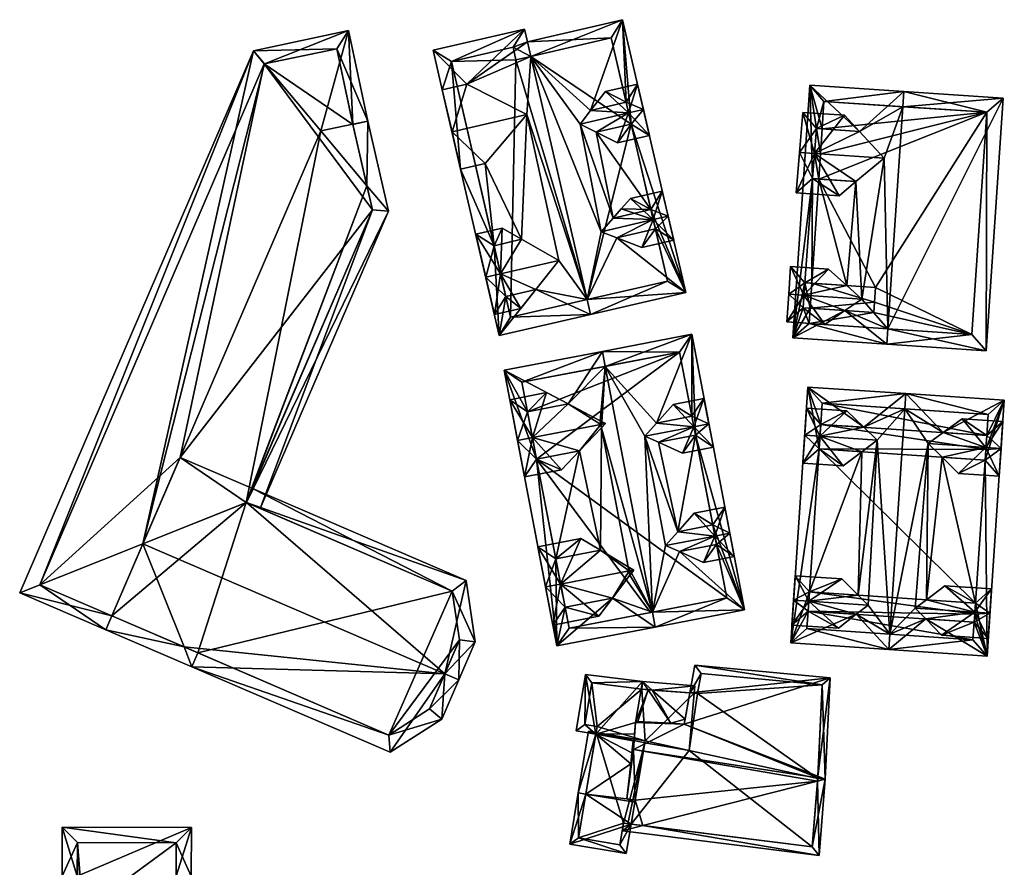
# Model space of a CAD drawing. Header units: inches. Extents: x 2558739 to 2563058, y 1133992 to 1137021.
# Tile 79 of 97: x 2559872 to 2559969, y 1136227 to 1136311. Entities that reach past the tile are written whole.
import ezdxf

# ---------------------------------------------------------------- set-up
doc = ezdxf.new("R2010")
doc.units = ezdxf.units.IN
doc.header["$MEASUREMENT"] = 0
doc.layers.add('Gebaeude Einzelhaus', color=10, linetype='Continuous')

msp = doc.modelspace()

# ---------------------------------------------------------------- meshes
at = {"layer": 'Gebaeude Einzelhaus'}
mesh = msp.add_polyface(dxfattribs=at)
corners = [(2559922.625, 1136306.952, 389.519), (2559931.679, 1136310.589, 383.492), (2559922.286, 1136308.414, 389.52), (2559928.53, 1136301.631, 386.672), (2559932.523, 1136300.293, 384.43), (2559937.91, 1136283.676, 383.492), (2559932.026, 1136302.44, 384.43), (2559929.578, 1136289.666, 387.722), (2559928.18, 1136282.962, 389.52), (2559927.481, 1136300.291, 387.501), (2559928.518, 1136281.501, 389.52), (2559931.113, 1136289.063, 386.872), (2559934.474, 1136291.868, 384.43), (2559934.919, 1136289.944, 384.43), (2559929.074, 1136299.494, 386.643), (2559930.756, 1136291.008, 386.815), (2559930.556, 1136308.789, 384.43), (2559936.11, 1136284.799, 384.43), (2559916.328, 1136304.225, 385.4), (2559921.998, 1136309.66, 389.52), (2559912.995, 1136307.575, 383.88), (2559913.901, 1136303.663, 383.88), (2559922.625, 1136306.952, 389.52), (2559922.228, 1136301.237, 388.497), (2559921.724, 1136288.917, 386.501), (2559918.137, 1136296.412, 385.4), (2559925.376, 1136286.834, 388.386), (2559919.001, 1136288.286, 384.796), (2559915.71, 1136295.85, 383.88), (2559919.515, 1136279.416, 383.88), (2559923.121, 1136283.968, 386.65), (2559920.16, 1136283.283, 384.796), (2559914.858, 1136299.53, 388.497), (2559915.71, 1136295.85, 385.4), (2559913.901, 1136303.663, 385.4), (2559914.795, 1136306.453, 384.796), (2559920.884, 1136307.863, 388.61), (2559920.638, 1136281.216, 384.796), (2559921.164, 1136306.614, 388.605), (2559928.18, 1136282.962, 374.445), (2559936.11, 1136284.799, 374.445), (2559932.523, 1136300.293, 374.445), (2559930.556, 1136308.789, 374.445), (2559922.625, 1136306.952, 374.445), (2559921.164, 1136306.614, 374.445), (2559920.884, 1136307.863, 374.445), (2559914.795, 1136306.453, 374.445), (2559920.638, 1136281.216, 374.445)]
mesh.append_faces([[corners[k] for k in face] for face in [(36, 22, 38), (36, 2, 22), (36, 19, 2), (29, 37, 10), (10, 37, 8), (29, 31, 37), (28, 27, 29), (29, 27, 31), (36, 35, 19), (19, 35, 20), (20, 35, 21), (21, 35, 28), (28, 35, 27), (34, 32, 18), (18, 32, 23), (32, 25, 23), (32, 33, 25), (30, 8, 26), (30, 10, 8), (31, 29, 30), (29, 31, 27), (30, 29, 10), (27, 28, 29), (24, 25, 27), (27, 25, 28), (26, 23, 24), (23, 26, 8), (22, 23, 8), (24, 23, 25), (2, 18, 22), (22, 18, 23), (18, 20, 21), (2, 19, 18), (18, 19, 20), (17, 10, 8), (4, 5, 12), (12, 5, 13), (13, 5, 17), (17, 5, 10), (16, 1, 6), (6, 1, 4), (4, 1, 5), (0, 2, 16), (16, 2, 1), (15, 9, 7), (14, 15, 12), (15, 14, 9), (12, 4, 14), (11, 5, 13), (13, 5, 12), (12, 5, 4), (7, 8, 11), (11, 8, 5), (5, 8, 10), (0, 7, 9), (3, 0, 9), (7, 0, 8), (6, 1, 3), (1, 6, 4), (1, 4, 5), (3, 1, 0), (0, 1, 2)]], dxfattribs={"color": 13})
mesh.append_faces([[corners[k] for k in face] for face in [(44, 46, 45), (44, 47, 46), (44, 39, 47), (44, 43, 39), (8, 37, 39), (39, 37, 47), (27, 47, 31), (31, 47, 37), (27, 46, 47), (27, 35, 46), (35, 45, 46), (35, 36, 45), (36, 38, 45), (45, 38, 44), (22, 43, 38), (38, 43, 44), (33, 28, 25), (21, 32, 34), (21, 28, 32), (32, 28, 33), (18, 21, 34), (39, 41, 40), (39, 43, 41), (41, 43, 42), (16, 43, 0), (16, 42, 43), (6, 42, 16), (12, 41, 4), (4, 41, 6), (6, 41, 42), (13, 40, 12), (12, 40, 41), (13, 17, 40), (17, 39, 40), (17, 8, 39)]], dxfattribs={"color": 41})
mesh = msp.add_polyface(dxfattribs=at)
corners = [(2559888.425, 1136248.688, 384.869), (2559881.307, 1136251.756, 384.869), (2559880.713, 1136250.378, 383.816), (2559889.207, 1136246.716, 383.816), (2559914.143, 1136246.046, 390.319), (2559908.752, 1136238.291, 383.816), (2559913.844, 1136241.563, 387.343), (2559915.521, 1136245.452, 390.319), (2559884.377, 1136258.878, 390.319), (2559917.139, 1136249.206, 387.451), (2559916.239, 1136255.235, 383.816), (2559894.572, 1136262.942, 384.868), (2559895.163, 1136264.321, 383.816), (2559894.569, 1136262.943, 384.868), (2559914.879, 1136254.188, 384.868), (2559915.592, 1136249.407, 387.751), (2559908.613, 1136239.984, 384.869), (2559912.648, 1136242.577, 387.665), (2559905.073, 1136300.267, 390.319), (2559906.541, 1136300.577, 390.319), (2559904.658, 1136309.505, 383.816), (2559896.369, 1136306.225, 384.885), (2559895.275, 1136307.527, 383.816), (2559901.934, 1136299.605, 390.319), (2559872.218, 1136254.04, 383.816), (2559881.307, 1136251.756, 390.319), (2559880.713, 1136250.378, 390.319), (2559894.57, 1136262.942, 384.868), (2559906.471, 1136294.207, 385.887), (2559908.592, 1136291.684, 383.816), (2559895.946, 1136262.349, 383.816), (2559889.801, 1136248.094, 383.816), (2559903.5, 1136307.728, 384.885), (2559896.345, 1136306.22, 384.871), (2559874.189, 1136254.824, 384.869), (2559907.02, 1136291.826, 384.871), (2559894.569, 1136262.943, 384.87), (2559905.076, 1136300.255, 390.31), (2559881.307, 1136251.756, 373.805), (2559889.801, 1136248.094, 373.805), (2559908.613, 1136239.984, 373.805), (2559912.648, 1136242.577, 373.805), (2559915.592, 1136249.407, 373.805), (2559914.879, 1136254.188, 373.805), (2559894.569, 1136262.943, 373.805), (2559895.163, 1136264.321, 373.805), (2559888.046, 1136267.389, 373.805), (2559907.02, 1136291.826, 373.805), (2559905.076, 1136300.255, 373.805), (2559903.5, 1136307.728, 373.805), (2559896.345, 1136306.22, 373.805), (2559874.189, 1136254.824, 373.805)]
mesh.append_faces([[corners[k] for k in face] for face in [(37, 18, 19), (28, 19, 29), (28, 37, 19), (36, 11, 27), (36, 35, 11), (11, 35, 30), (30, 35, 29), (29, 35, 28), (3, 0, 31), (3, 26, 0), (0, 26, 25), (21, 33, 22), (22, 34, 24), (24, 34, 26), (26, 34, 25), (22, 33, 34), (19, 32, 20), (20, 32, 22), (22, 32, 21), (19, 18, 32), (28, 18, 23), (28, 19, 18), (28, 29, 19), (0, 3, 31), (25, 26, 0), (0, 26, 3), (8, 25, 0), (28, 11, 29), (29, 11, 30), (23, 27, 28), (28, 27, 11), (23, 8, 27), (21, 8, 23), (8, 24, 25), (25, 24, 26), (21, 22, 8), (8, 22, 24), (18, 20, 23), (23, 20, 21), (21, 20, 22), (18, 19, 20), (6, 17, 7), (7, 17, 4), (3, 16, 5), (5, 16, 6), (6, 16, 17), (3, 0, 16), (3, 2, 0), (0, 2, 1), (15, 7, 4), (14, 9, 15), (15, 9, 7), (14, 10, 9), (13, 12, 11), (11, 12, 14), (14, 12, 10), (4, 11, 8), (8, 11, 13), (11, 12, 13), (4, 10, 11), (11, 10, 12), (4, 9, 10), (4, 7, 9), (0, 4, 8), (4, 6, 7), (4, 5, 6), (0, 3, 4), (4, 3, 5), (0, 2, 3), (0, 1, 2)]], dxfattribs={"color": 13})
mesh.append_faces([[corners[k] for k in face] for face in [(47, 50, 48), (48, 50, 49), (45, 46, 47), (47, 46, 50), (50, 46, 51), (51, 46, 38), (34, 1, 25), (25, 1, 0), (34, 38, 1), (34, 51, 38), (34, 50, 51), (34, 33, 50), (33, 21, 50), (21, 49, 50), (21, 32, 49), (32, 48, 49), (32, 18, 48), (18, 37, 48), (28, 48, 37), (28, 47, 48), (28, 35, 47), (27, 12, 36), (36, 12, 35), (35, 12, 47), (47, 12, 45), (44, 46, 45), (44, 38, 46), (44, 39, 38), (40, 42, 41), (44, 43, 39), (39, 43, 40), (40, 43, 42), (13, 44, 12), (12, 44, 45), (11, 44, 13), (14, 43, 11), (11, 43, 44), (14, 42, 43), (14, 15, 42), (4, 17, 15), (15, 17, 42), (42, 17, 41), (17, 16, 41), (41, 16, 40), (0, 39, 16), (16, 39, 40), (0, 38, 39), (0, 1, 38)]], dxfattribs={"color": 41})
mesh = msp.add_polyface(dxfattribs=at)
corners = [(2559932.267, 1136301.4, 387.501), (2559931.177, 1136298.441, 385.51), (2559934.323, 1136299.169, 385.51), (2559929.074, 1136299.494, 386.643), (2559933.729, 1136301.738, 387.501), (2559927.481, 1136300.291, 387.501), (2559933.149, 1136304.24, 385.51), (2559930.003, 1136303.512, 385.51), (2559928.53, 1136301.631, 386.672), (2559932.524, 1136300.293, 386.643), (2559932.026, 1136302.44, 386.673), (2559932.026, 1136302.44, 384.43), (2559932.523, 1136300.293, 384.43)]
mesh.append_faces([[corners[k] for k in face] for face in [(0, 10, 4), (4, 10, 6), (6, 10, 7), (7, 10, 8), (3, 9, 1), (1, 9, 2), (2, 9, 4), (4, 9, 0), (0, 8, 5), (0, 7, 8), (4, 6, 0), (0, 6, 7), (3, 0, 5), (0, 2, 4), (3, 1, 0), (0, 1, 2)]], dxfattribs={"color": 13})
mesh.append_faces([[corners[k] for k in face] for face in [(12, 9, 3), (8, 10, 11), (9, 10, 0), (12, 11, 9), (9, 11, 10)]], dxfattribs={"color": 41})
mesh = msp.add_polyface(dxfattribs=at)
corners = [(2559957.856, 1136280.081, 389.355), (2559967.534, 1136277.926, 383.713), (2559969.21, 1136302.844, 383.713), (2559957.755, 1136278.584, 389.355), (2559959.33, 1136302.005, 389.355), (2559959.431, 1136303.501, 389.355), (2559953.614, 1136281.885, 386.714), (2559948.473, 1136279.208, 383.713), (2559950.414, 1136294.901, 384.249), (2559950.148, 1136304.126, 383.713), (2559949.653, 1136284.633, 384.206), (2559950.172, 1136282.117, 384.623), (2559949.486, 1136282.163, 384.206), (2559957.478, 1136296.924, 388.441), (2559955.264, 1136283.022, 387.667), (2559955.043, 1136299.554, 386.86), (2559950.819, 1136299.838, 384.293), (2559951.361, 1136299.802, 384.623), (2559950.338, 1136284.587, 384.623), (2559951.028, 1136294.86, 384.623), (2559954.7, 1136294.614, 386.854), (2559953.788, 1136284.354, 386.72), (2559966.138, 1136279.524, 384.577), (2559967.613, 1136301.448, 384.576), (2559950.07, 1136280.604, 384.623), (2559951.544, 1136302.529, 384.623), (2559951.544, 1136302.529, 373.581), (2559967.613, 1136301.448, 373.581), (2559951.361, 1136299.802, 373.581), (2559950.07, 1136280.604, 373.581), (2559950.172, 1136282.117, 373.581), (2559951.028, 1136294.86, 373.581), (2559950.338, 1136284.587, 373.581), (2559966.138, 1136279.524, 373.581), (2559956.628, 1136284.163, 373.581), (2559951.196, 1136297.346, 373.581), (2559956.461, 1136281.693, 373.581), (2559956.534, 1136282.726, 373.581)]
mesh.append_faces([[corners[k] for k in face] for face in [(16, 25, 17), (25, 5, 4), (8, 9, 16), (16, 9, 25), (25, 9, 5), (8, 7, 9), (7, 24, 3), (3, 24, 0), (7, 12, 24), (24, 12, 11), (8, 10, 7), (7, 10, 12), (19, 18, 8), (8, 18, 10), (1, 23, 2), (2, 23, 5), (5, 23, 4), (0, 22, 3), (3, 22, 1), (1, 22, 23), (21, 19, 18), (20, 21, 14), (21, 20, 19), (14, 13, 20), (18, 8, 10), (8, 18, 19), (15, 9, 17), (17, 9, 16), (16, 9, 8), (15, 5, 9), (13, 4, 15), (15, 4, 5), (6, 0, 14), (14, 0, 13), (13, 0, 4), (6, 3, 0), (10, 7, 12), (12, 7, 11), (11, 7, 6), (7, 10, 8), (7, 8, 9), (6, 7, 3), (0, 2, 4), (4, 2, 5), (3, 1, 0), (0, 1, 2)]], dxfattribs={"color": 13})
mesh.append_faces([[corners[k] for k in face] for face in [(31, 34, 32), (36, 29, 30), (34, 33, 37), (37, 33, 36), (36, 33, 29), (28, 27, 35), (35, 27, 31), (31, 27, 34), (34, 27, 33), (28, 26, 27), (23, 33, 27), (23, 22, 33), (22, 29, 33), (0, 24, 22), (22, 24, 29), (19, 31, 18), (18, 31, 32), (29, 11, 30), (29, 24, 11), (26, 28, 25), (25, 28, 17), (4, 23, 25), (25, 23, 26), (26, 23, 27)]], dxfattribs={"color": 41})
mesh = msp.add_polyface(dxfattribs=at)
corners = [(2559950.618, 1136297.385, 388.441), (2559953.025, 1136293.222, 385.897), (2559954.7, 1136294.614, 386.854), (2559948.794, 1136293.506, 385.897), (2559957.478, 1136296.924, 388.441), (2559949.12, 1136297.486, 388.441), (2559950.414, 1136294.901, 386.853), (2559953.559, 1136301.156, 385.897), (2559949.445, 1136301.433, 385.897), (2559955.043, 1136299.554, 386.86), (2559950.819, 1136299.838, 386.86), (2559950.414, 1136294.901, 384.249), (2559950.618, 1136297.385, 373.581), (2559950.414, 1136294.901, 373.581), (2559951.028, 1136294.86, 384.623), (2559951.028, 1136294.86, 373.581), (2559951.196, 1136297.346, 373.581), (2559951.361, 1136299.802, 384.623), (2559950.819, 1136299.838, 384.293), (2559951.361, 1136299.802, 373.581), (2559950.819, 1136299.838, 373.581)]
mesh.append_faces([[corners[k] for k in face] for face in [(10, 7, 9), (10, 8, 7), (10, 5, 8), (10, 0, 5), (9, 0, 4), (0, 8, 5), (9, 7, 0), (0, 7, 8), (3, 6, 1), (1, 6, 2), (3, 5, 6), (6, 5, 0), (3, 0, 5), (0, 2, 4), (3, 1, 0), (0, 1, 2)]], dxfattribs={"color": 13})
mesh.append_faces([[corners[k] for k in face] for face in [(19, 16, 20), (20, 16, 12), (12, 18, 20), (12, 0, 18), (18, 0, 10), (18, 19, 20), (18, 17, 19), (18, 10, 17), (17, 10, 9), (16, 15, 12), (12, 15, 13), (14, 11, 15), (15, 11, 13), (2, 6, 14), (14, 6, 11), (0, 11, 6), (0, 12, 11), (11, 12, 13)]], dxfattribs={"color": 41})
mesh = msp.add_polyface(dxfattribs=at)
corners = [(2559934.708, 1136290.855, 387.722), (2559933.578, 1136288.094, 385.507), (2559936.719, 1136288.821, 385.507), (2559931.113, 1136289.063, 386.872), (2559936.17, 1136291.193, 387.722), (2559929.578, 1136289.666, 387.722), (2559935.596, 1136293.668, 385.51), (2559932.451, 1136292.94, 385.51), (2559931.547, 1136291.91, 386.206), (2559930.756, 1136291.008, 386.815), (2559934.919, 1136289.944, 386.872), (2559934.474, 1136291.868, 386.816), (2559934.919, 1136289.944, 384.43), (2559934.474, 1136291.868, 384.43)]
mesh.append_faces([[corners[k] for k in face] for face in [(0, 11, 4), (4, 11, 6), (6, 11, 7), (7, 11, 8), (8, 11, 9), (3, 10, 1), (1, 10, 2), (2, 10, 4), (4, 10, 0), (0, 9, 5), (0, 8, 9), (0, 7, 8), (4, 6, 0), (0, 6, 7), (3, 0, 5), (0, 2, 4), (3, 1, 0), (0, 1, 2)]], dxfattribs={"color": 13})
mesh.append_faces([[corners[k] for k in face] for face in [(3, 12, 10), (9, 11, 13), (10, 11, 0), (10, 12, 11), (11, 12, 13)]], dxfattribs={"color": 41})
mesh = msp.add_polyface(dxfattribs=at)
corners = [(2559919.645, 1136285.506, 388.386), (2559919.036, 1136281.483, 385.51), (2559921.64, 1136282.086, 385.51), (2559918.184, 1136285.168, 388.386), (2559923.121, 1136283.968, 386.65), (2559925.376, 1136286.834, 388.386), (2559919.804, 1136290.012, 385.51), (2559917.201, 1136289.409, 385.51), (2559921.724, 1136288.917, 386.501), (2559920.16, 1136283.283, 386.651), (2559919.001, 1136288.286, 386.501), (2559919.001, 1136288.286, 384.796), (2559920.16, 1136283.283, 384.796)]
mesh.append_faces([[corners[k] for k in face] for face in [(8, 10, 6), (6, 10, 7), (7, 10, 3), (3, 10, 0), (0, 9, 3), (3, 9, 1), (1, 9, 2), (2, 9, 4), (8, 0, 5), (0, 7, 3), (8, 6, 0), (0, 6, 7), (0, 4, 5), (0, 2, 4), (3, 1, 0), (0, 1, 2)]], dxfattribs={"color": 13})
mesh.append_faces([[corners[k] for k in face] for face in [(4, 9, 12), (10, 12, 0), (0, 12, 9), (10, 11, 12), (8, 11, 10)]], dxfattribs={"color": 41})
mesh = msp.add_polyface(dxfattribs=at)
corners = [(2559949.57, 1136283.404, 387.667), (2559951.992, 1136285.978, 385.566), (2559948.256, 1136286.229, 385.566), (2559953.788, 1136284.354, 386.72), (2559948.073, 1136283.505, 387.667), (2559955.264, 1136283.022, 387.667), (2559947.889, 1136280.766, 385.566), (2559951.624, 1136280.515, 385.566), (2559953.614, 1136281.885, 386.714), (2559949.486, 1136282.163, 386.715), (2559949.653, 1136284.633, 386.719), (2559950.338, 1136284.587, 384.623), (2559949.653, 1136284.633, 384.206), (2559950.338, 1136284.587, 373.581), (2559949.653, 1136284.633, 373.581), (2559949.486, 1136282.163, 373.581), (2559949.486, 1136282.163, 384.206), (2559950.172, 1136282.117, 384.623), (2559950.172, 1136282.117, 373.581), (2559956.628, 1136284.163, 373.581), (2559956.534, 1136282.726, 373.581), (2559956.461, 1136281.693, 373.581)]
mesh.append_faces([[corners[k] for k in face] for face in [(2, 10, 4), (4, 10, 0), (2, 1, 10), (10, 1, 3), (4, 9, 6), (6, 9, 7), (7, 9, 8), (4, 0, 9), (0, 8, 5), (0, 7, 8), (4, 6, 0), (0, 6, 7), (3, 0, 5), (0, 2, 4), (3, 1, 0), (0, 1, 2)]], dxfattribs={"color": 13})
mesh.append_faces([[corners[k] for k in face] for face in [(13, 18, 14), (14, 18, 15), (13, 20, 18), (18, 20, 21), (13, 19, 20), (17, 16, 18), (18, 16, 15), (8, 9, 17), (17, 9, 16), (9, 12, 16), (16, 12, 15), (15, 12, 14), (9, 10, 12), (9, 0, 10), (12, 13, 14), (12, 11, 13), (12, 10, 11), (11, 10, 3)]], dxfattribs={"color": 41})
mesh = msp.add_polyface(dxfattribs=at)
corners = [(2559923.201, 1136267.229, 384.768), (2559919.994, 1136275.995, 383.962), (2559925.205, 1136248.793, 383.962), (2559926.322, 1136272.665, 386.966), (2559929.691, 1136277.854, 389.271), (2559922.307, 1136271.895, 384.768), (2559930.675, 1136253.498, 387.325), (2559934.904, 1136250.651, 389.271), (2559926.003, 1136252.603, 384.768), (2559925.087, 1136257.381, 384.768), (2559934.622, 1136252.123, 389.271), (2559929.609, 1136270.313, 388.465), (2559929.973, 1136276.38, 389.271), (2559932.395, 1136255.77, 388.464), (2559932.235, 1136256.604, 388.464), (2559929.475, 1136271.013, 388.465), (2559927.436, 1136268.041, 387.086), (2559929.513, 1136258.23, 387.191), (2559938.874, 1136269.588, 384.85), (2559943.706, 1136252.338, 383.962), (2559938.495, 1136279.54, 383.962), (2559937.29, 1136258.092, 387.053), (2559940.943, 1136258.791, 384.849), (2559940.573, 1136260.723, 384.849), (2559935.027, 1136270.785, 386.955), (2559938.516, 1136271.455, 384.85), (2559933.862, 1136269.486, 387.777), (2559935.928, 1136258.704, 387.777), (2559937.121, 1136260.061, 386.932), (2559935.207, 1136268.885, 387.061), (2559937.304, 1136277.785, 384.85), (2559941.951, 1136253.529, 384.849), (2559926.396, 1136250.549, 384.768), (2559921.75, 1136274.804, 384.768), (2559934.419, 1136252.084, 374.625), (2559926.396, 1136250.549, 374.625), (2559941.951, 1136253.529, 374.625), (2559937.304, 1136277.785, 374.625), (2559921.75, 1136274.804, 374.625), (2559922.307, 1136271.895, 374.625), (2559923.201, 1136267.229, 374.625)]
mesh.append_faces([[corners[k] for k in face] for face in [(33, 4, 12), (0, 1, 5), (5, 1, 33), (33, 1, 4), (32, 2, 8), (8, 2, 9), (9, 2, 0), (0, 2, 1), (10, 7, 32), (32, 7, 2), (31, 7, 10), (18, 19, 23), (23, 19, 22), (22, 19, 31), (31, 19, 7), (30, 20, 25), (25, 20, 18), (18, 20, 19), (12, 4, 30), (30, 4, 20), (28, 18, 29), (26, 28, 29), (26, 27, 28), (23, 18, 28), (26, 10, 27), (27, 10, 21), (24, 12, 26), (26, 12, 10), (18, 20, 25), (25, 20, 24), (24, 20, 12), (12, 20, 4), (21, 19, 22), (19, 18, 23), (22, 19, 23), (19, 21, 10), (7, 19, 10), (18, 19, 20), (16, 17, 11), (11, 17, 14), (9, 16, 0), (16, 9, 17), (11, 12, 15), (15, 12, 3), (3, 12, 4), (10, 11, 14), (13, 10, 14), (10, 13, 6), (11, 10, 12), (6, 7, 10), (0, 2, 9), (9, 2, 8), (8, 2, 6), (6, 2, 7), (3, 1, 5), (5, 1, 0), (1, 3, 4), (0, 1, 2)]], dxfattribs={"color": 13})
mesh.append_faces([[corners[k] for k in face] for face in [(40, 34, 35), (40, 36, 34), (38, 37, 39), (39, 37, 40), (40, 37, 36), (9, 35, 8), (8, 35, 32), (0, 40, 9), (9, 40, 35), (0, 5, 40), (39, 40, 5), (5, 33, 39), (39, 33, 38), (33, 37, 38), (12, 30, 33), (33, 30, 37), (18, 37, 25), (25, 37, 30), (22, 36, 23), (23, 36, 18), (18, 36, 37), (22, 31, 36), (10, 34, 31), (31, 34, 36), (10, 32, 34), (34, 32, 35)]], dxfattribs={"color": 41})
mesh = msp.add_polyface(dxfattribs=at)
corners = [(2559922.793, 1136269.351, 388.719), (2559922.009, 1136265.473, 385.952), (2559925.646, 1136266.17, 385.952), (2559921.32, 1136269.069, 388.719), (2559927.436, 1136268.041, 387.086), (2559929.546, 1136270.644, 388.719), (2559929.609, 1136270.313, 388.465), (2559930.011, 1136270.733, 388.719), (2559924.187, 1136273.783, 385.952), (2559920.55, 1136273.086, 385.952), (2559926.322, 1136272.665, 386.966), (2559929.475, 1136271.013, 388.465), (2559923.2, 1136267.229, 387.086), (2559922.306, 1136271.895, 386.967), (2559922.307, 1136271.895, 384.768), (2559923.201, 1136267.229, 384.768)]
mesh.append_faces([[corners[k] for k in face] for face in [(5, 11, 7), (10, 13, 8), (8, 13, 9), (9, 13, 3), (3, 13, 0), (0, 12, 3), (3, 12, 1), (1, 12, 2), (2, 12, 4), (5, 7, 6), (10, 5, 11), (11, 5, 7), (10, 0, 5), (0, 9, 3), (10, 8, 0), (0, 8, 9), (5, 6, 7), (0, 4, 5), (5, 4, 6), (0, 2, 4), (3, 1, 0), (0, 1, 2)]], dxfattribs={"color": 13})
mesh.append_faces([[corners[k] for k in face] for face in [(4, 12, 15), (13, 12, 0), (13, 15, 12), (13, 14, 15), (14, 13, 10), (5, 6, 11)]], dxfattribs={"color": 41})
mesh = msp.add_polyface(dxfattribs=at)
corners = [(2559967.428, 1136267.133, 384.438), (2559967.63, 1136247.794, 383.603), (2559969.328, 1136273.039, 383.603), (2559961.574, 1136251.451, 387.106), (2559957.926, 1136248.446, 389.022), (2559966.478, 1136253.02, 384.438), (2559966.351, 1136251.129, 384.438), (2559966.406, 1136251.91, 384.437), (2559963.304, 1136269.84, 386.832), (2559959.624, 1136273.691, 389.022), (2559967.5, 1136268.165, 384.437), (2559967.589, 1136269.551, 384.439), (2559959.523, 1136272.195, 389.022), (2559961.83, 1136268.757, 387.611), (2559958.027, 1136249.943, 389.022), (2559960.538, 1136252.515, 387.722), (2559963.183, 1136267.418, 386.809), (2559961.64, 1136253.345, 387.14), (2559954.728, 1136251.911, 387.106), (2559948.264, 1136249.096, 383.603), (2559951.055, 1136268.234, 384.443), (2559949.963, 1136274.341, 383.603), (2559950.105, 1136254.121, 384.441), (2559949.978, 1136252.231, 384.441), (2559956.788, 1136269.097, 387.611), (2559955.893, 1136252.827, 387.722), (2559955.479, 1136270.366, 386.832), (2559951.218, 1136270.653, 384.443), (2559955.274, 1136267.95, 386.808), (2559954.917, 1136253.797, 387.141), (2559967.73, 1136271.643, 384.439), (2559966.234, 1136249.391, 384.438), (2559949.861, 1136250.493, 384.441), (2559951.359, 1136272.744, 384.443), (2559967.73, 1136271.643, 374.682), (2559951.359, 1136272.744, 374.682), (2559951.055, 1136268.234, 374.682), (2559950.105, 1136254.121, 374.682), (2559951.218, 1136270.653, 374.682), (2559949.978, 1136252.231, 374.682), (2559949.861, 1136250.493, 374.682), (2559966.234, 1136249.391, 374.682), (2559966.351, 1136251.129, 374.682), (2559967.589, 1136269.551, 374.682), (2559966.478, 1136253.02, 374.682), (2559967.428, 1136267.133, 374.682)]
mesh.append_faces([[corners[k] for k in face] for face in [(33, 9, 12), (20, 21, 27), (27, 21, 33), (33, 21, 9), (32, 19, 23), (23, 19, 22), (22, 19, 20), (20, 19, 21), (14, 4, 32), (32, 4, 19), (31, 4, 14), (0, 1, 5), (5, 1, 7), (7, 1, 6), (6, 1, 31), (31, 1, 4), (30, 2, 11), (11, 2, 10), (10, 2, 0), (0, 2, 1), (12, 9, 30), (30, 9, 2), (25, 24, 29), (29, 28, 22), (28, 29, 24), (22, 28, 20), (26, 21, 27), (27, 21, 20), (26, 9, 21), (24, 12, 26), (26, 12, 9), (18, 14, 25), (25, 14, 24), (24, 14, 12), (18, 4, 14), (23, 19, 18), (19, 23, 22), (19, 22, 20), (19, 20, 21), (18, 19, 4), (17, 13, 15), (5, 16, 17), (17, 16, 13), (5, 0, 16), (15, 14, 3), (14, 15, 13), (3, 14, 4), (8, 12, 13), (13, 12, 14), (8, 9, 12), (11, 2, 8), (2, 11, 10), (0, 2, 10), (8, 2, 9), (3, 1, 6), (1, 5, 7), (6, 1, 7), (5, 1, 0), (1, 3, 4), (0, 1, 2)]], dxfattribs={"color": 13})
mesh.append_faces([[corners[k] for k in face] for face in [(39, 41, 40), (39, 42, 41), (36, 44, 37), (36, 45, 44), (35, 43, 38), (35, 34, 43), (44, 0, 5), (44, 45, 0), (11, 34, 30), (11, 43, 34), (42, 6, 41), (41, 6, 31), (14, 41, 31), (14, 40, 41), (14, 32, 40), (23, 39, 32), (32, 39, 40), (38, 33, 35), (38, 27, 33), (22, 36, 37), (22, 20, 36), (12, 35, 33), (12, 34, 35), (12, 30, 34)]], dxfattribs={"color": 41})
mesh = msp.add_polyface(dxfattribs=at)
corners = [(2559938.715, 1136270.416, 387.777), (2559937.603, 1136267.816, 385.787), (2559940.63, 1136268.396, 385.787), (2559935.207, 1136268.885, 387.061), (2559940.189, 1136270.698, 387.777), (2559933.862, 1136269.486, 387.777), (2559939.708, 1136273.21, 385.787), (2559936.68, 1136272.63, 385.787), (2559935.027, 1136270.785, 386.955), (2559938.874, 1136269.588, 387.062), (2559938.516, 1136271.455, 386.954), (2559938.874, 1136269.588, 384.85), (2559938.516, 1136271.455, 384.85)]
mesh.append_faces([[corners[k] for k in face] for face in [(0, 10, 4), (4, 10, 6), (6, 10, 7), (7, 10, 8), (3, 9, 1), (1, 9, 2), (2, 9, 4), (4, 9, 0), (0, 8, 5), (0, 7, 8), (4, 6, 0), (0, 6, 7), (3, 0, 5), (0, 2, 4), (3, 1, 0), (0, 1, 2)]], dxfattribs={"color": 13})
mesh.append_faces([[corners[k] for k in face] for face in [(9, 3, 11), (12, 8, 10), (9, 10, 0), (9, 11, 10), (10, 11, 12)]], dxfattribs={"color": 41})
mesh = msp.add_polyface(dxfattribs=at)
corners = [(2559967.514, 1136268.375, 387.611), (2559961.83, 1136268.757, 387.611), (2559963.183, 1136267.418, 386.809), (2559964.815, 1136265.805, 385.841), (2559968.823, 1136265.535, 385.841), (2559969.008, 1136268.274, 387.611), (2559951.139, 1136269.477, 387.611), (2559949.458, 1136266.838, 385.841), (2559953.449, 1136266.569, 385.841), (2559949.643, 1136269.578, 387.611), (2559955.274, 1136267.95, 386.808), (2559956.788, 1136269.097, 387.611), (2559953.813, 1136271.981, 385.841), (2559949.821, 1136272.25, 385.841), (2559955.479, 1136270.366, 386.832), (2559969.188, 1136270.946, 385.841), (2559965.179, 1136271.216, 385.841), (2559963.304, 1136269.84, 386.832), (2559967.428, 1136267.133, 386.809), (2559967.5, 1136268.165, 387.476), (2559951.055, 1136268.234, 386.808), (2559951.218, 1136270.653, 386.832), (2559967.59, 1136269.551, 386.832), (2559967.5, 1136268.165, 384.437), (2559967.589, 1136269.551, 384.439), (2559967.59, 1136269.551, 374.682), (2559967.5, 1136268.165, 374.682), (2559951.218, 1136270.653, 384.443), (2559951.055, 1136268.234, 384.443), (2559951.055, 1136268.234, 374.682), (2559951.218, 1136270.653, 374.682), (2559967.428, 1136267.133, 384.438), (2559967.428, 1136267.133, 374.682)]
mesh.append_faces([[corners[k] for k in face] for face in [(0, 5, 19), (0, 22, 5), (5, 22, 15), (15, 22, 16), (16, 22, 17), (14, 21, 12), (12, 21, 13), (13, 21, 9), (9, 21, 6), (7, 20, 8), (8, 20, 10), (7, 9, 20), (20, 9, 6), (3, 18, 4), (4, 18, 5), (5, 18, 19), (3, 2, 18), (0, 17, 1), (0, 16, 17), (5, 15, 0), (0, 15, 16), (14, 6, 11), (6, 13, 9), (14, 12, 6), (6, 12, 13), (6, 10, 11), (6, 8, 10), (9, 7, 6), (6, 7, 8), (0, 4, 5), (0, 3, 4), (0, 2, 3), (0, 1, 2)]], dxfattribs={"color": 13})
mesh.append_faces([[corners[k] for k in face] for face in [(26, 30, 25), (26, 29, 30), (26, 32, 29), (31, 23, 18), (18, 23, 19), (31, 32, 23), (23, 32, 26), (2, 31, 18), (10, 20, 28), (28, 27, 29), (29, 27, 30), (28, 20, 27), (27, 20, 21), (21, 20, 6), (14, 27, 21), (17, 22, 24), (24, 23, 25), (25, 23, 26), (24, 22, 23), (23, 22, 19), (19, 22, 0)]], dxfattribs={"color": 41})
mesh = msp.add_polyface(dxfattribs=at)
corners = [(2559940.782, 1136259.634, 387.777), (2559941.764, 1136262.478, 385.787), (2559938.736, 1136261.898, 385.787), (2559942.255, 1136259.916, 387.777), (2559937.121, 1136260.061, 386.932), (2559935.928, 1136258.704, 387.777), (2559939.671, 1136257.02, 385.787), (2559942.699, 1136257.6, 385.787), (2559937.29, 1136258.092, 387.053), (2559940.573, 1136260.723, 386.931), (2559940.944, 1136258.791, 387.053), (2559940.943, 1136258.791, 384.849), (2559940.573, 1136260.723, 384.849)]
mesh.append_faces([[corners[k] for k in face] for face in [(8, 10, 6), (6, 10, 7), (7, 10, 3), (3, 10, 0), (0, 9, 3), (3, 9, 1), (1, 9, 2), (2, 9, 4), (8, 0, 5), (0, 7, 3), (8, 6, 0), (0, 6, 7), (0, 4, 5), (0, 2, 4), (3, 1, 0), (0, 1, 2)]], dxfattribs={"color": 13})
mesh.append_faces([[corners[k] for k in face] for face in [(11, 10, 8), (4, 9, 12), (11, 9, 10), (10, 9, 0), (11, 12, 9)]], dxfattribs={"color": 41})
mesh = msp.add_polyface(dxfattribs=at)
corners = [(2559932.395, 1136255.77, 388.464), (2559932.781, 1136256.278, 388.719), (2559932.315, 1136256.189, 388.719), (2559930.675, 1136253.498, 387.325), (2559925.564, 1136254.896, 388.719), (2559924.811, 1136250.846, 386.43), (2559924.09, 1136254.614, 388.719), (2559929.321, 1136251.71, 386.43), (2559927.576, 1136259.386, 386.285), (2559923.331, 1136258.573, 386.285), (2559929.513, 1136258.23, 387.191), (2559932.235, 1136256.604, 388.464), (2559926.003, 1136252.603, 387.326), (2559925.088, 1136257.381, 387.192), (2559925.087, 1136257.381, 384.768), (2559926.003, 1136252.603, 384.768)]
mesh.append_faces([[corners[k] for k in face] for face in [(2, 11, 1), (10, 13, 8), (8, 13, 9), (9, 13, 6), (6, 13, 4), (4, 12, 6), (6, 12, 5), (5, 12, 7), (7, 12, 3), (2, 1, 0), (10, 2, 11), (11, 2, 1), (10, 4, 2), (4, 9, 6), (10, 8, 4), (4, 8, 9), (3, 4, 7), (7, 4, 5), (5, 4, 6), (0, 2, 3), (3, 2, 4), (0, 1, 2)]], dxfattribs={"color": 13})
mesh.append_faces([[corners[k] for k in face] for face in [(15, 3, 12), (14, 15, 13), (13, 15, 4), (4, 15, 12), (13, 10, 14), (2, 0, 11)]], dxfattribs={"color": 41})
mesh = msp.add_polyface(dxfattribs=at)
corners = [(2559950.044, 1136253.22, 387.722), (2559948.381, 1136250.835, 386.174), (2559952.966, 1136250.526, 386.174), (2559948.548, 1136253.321, 387.722), (2559954.728, 1136251.911, 387.106), (2559955.893, 1136252.827, 387.722), (2559967.746, 1136249.531, 386.174), (2559967.914, 1136252.019, 387.722), (2559966.42, 1136252.119, 387.722), (2559961.574, 1136251.451, 387.106), (2559960.538, 1136252.515, 387.722), (2559963.142, 1136249.841, 386.174), (2559953.294, 1136255.41, 386.174), (2559948.71, 1136255.719, 386.174), (2559954.917, 1136253.797, 387.141), (2559968.075, 1136254.415, 386.174), (2559963.47, 1136254.725, 386.174), (2559961.64, 1136253.345, 387.14), (2559966.478, 1136253.02, 387.14), (2559950.105, 1136254.121, 387.141), (2559966.351, 1136251.129, 387.106), (2559966.406, 1136251.91, 387.592), (2559949.978, 1136252.231, 387.106), (2559966.406, 1136251.91, 384.437), (2559966.406, 1136251.91, 374.682), (2559966.478, 1136253.02, 374.682), (2559966.478, 1136253.02, 384.438), (2559950.105, 1136254.121, 384.441), (2559949.978, 1136252.231, 384.441), (2559949.978, 1136252.231, 374.682), (2559950.105, 1136254.121, 374.682), (2559966.351, 1136251.129, 384.438), (2559966.351, 1136251.129, 374.682)]
mesh.append_faces([[corners[k] for k in face] for face in [(1, 22, 2), (2, 22, 4), (1, 3, 22), (22, 3, 0), (7, 21, 8), (6, 20, 7), (7, 20, 21), (6, 11, 20), (20, 11, 9), (13, 19, 3), (3, 19, 0), (13, 12, 19), (19, 12, 14), (7, 18, 15), (15, 18, 16), (16, 18, 17), (7, 8, 18), (8, 17, 10), (8, 16, 17), (8, 15, 16), (8, 7, 15), (14, 0, 5), (0, 13, 3), (14, 12, 0), (0, 12, 13), (6, 8, 11), (11, 8, 9), (9, 8, 10), (6, 7, 8), (0, 4, 5), (0, 2, 4), (3, 1, 0), (0, 1, 2)]], dxfattribs={"color": 13})
mesh.append_faces([[corners[k] for k in face] for face in [(24, 30, 25), (24, 29, 30), (24, 32, 29), (31, 23, 20), (20, 23, 21), (31, 32, 23), (23, 32, 24), (9, 31, 20), (4, 22, 28), (28, 27, 29), (29, 27, 30), (28, 22, 27), (27, 22, 19), (19, 22, 0), (14, 27, 19), (17, 18, 26), (23, 18, 21), (23, 26, 18), (23, 25, 26), (23, 24, 25), (8, 21, 18)]], dxfattribs={"color": 41})
mesh = msp.add_polyface(dxfattribs=at)
corners = [(2559926.463, 1136229.241, 383.36), (2559932.033, 1136228.308, 383.36), (2559932.518, 1136231.203, 384.719), (2559928.049, 1136234.17, 385.732), (2559932.879, 1136233.36, 385.732), (2559927.31, 1136234.294, 385.732), (2559932.488, 1136237.15, 383.451), (2559932.11, 1136233.711, 385.596), (2559932.767, 1136238.568, 382.554), (2559932.916, 1136233.581, 385.593), (2559932.767, 1136239.43, 382.025), (2559932.823, 1136239.421, 382.025), (2559929.04, 1136240.082, 382.009), (2559932.584, 1136238.24, 382.773), (2559932.725, 1136239.438, 382.025), (2559928.326, 1136240.363, 381.91), (2559929.066, 1136240.239, 381.91), (2559927.327, 1136229.857, 383.708), (2559931.417, 1136229.172, 383.708), (2559931.773, 1136231.296, 384.704), (2559929.04, 1136240.082, 382.266), (2559928.035, 1136245.974, 381.58), (2559927.105, 1136240.42, 381.58), (2559933.653, 1136245.265, 383.583), (2559932.941, 1136241.228, 383.552), (2559934.191, 1136244.471, 383.811), (2559932.868, 1136240.119, 383.586), (2559932.823, 1136239.421, 383.607), (2559933.186, 1136241.33, 383.631), (2559936.441, 1136241.153, 384.763), (2559937.846, 1136241.574, 385.253), (2559934.591, 1136244.439, 383.957), (2559937.756, 1136241.081, 385.241), (2559938.313, 1136244.147, 384.021), (2559938.803, 1136244.861, 383.672), (2559938.739, 1136244.114, 384.028), (2559932.844, 1136240.085, 383.579), (2559932.863, 1136240.098, 383.585), (2559932.868, 1136240.119, 383.635), (2559932.941, 1136241.228, 386.62), (2559927.968, 1136241.031, 381.842), (2559929.164, 1136240.822, 382.267), (2559928.656, 1136245.14, 381.844), (2559934.192, 1136244.471, 383.811), (2559933.586, 1136244.518, 383.6), (2559932.767, 1136238.568, 388.43), (2559937.756, 1136241.081, 386.516), (2559933.186, 1136241.33, 386.516), (2559950.907, 1136235.453, 388.25), (2559951.675, 1136235.649, 388.43), (2559950.929, 1136235.764, 388.43), (2559933.67, 1136231.058, 384.217), (2559932.518, 1136231.203, 384.198), (2559931.682, 1136230.551, 383.753), (2559931.783, 1136231.295, 384.186), (2559950.937, 1136235.937, 388.329), (2559951.078, 1136228.119, 383.469), (2559952.14, 1136245.63, 383.083), (2559938.313, 1136244.147, 384.784), (2559938.811, 1136246.888, 383.237), (2559950.392, 1136228.961, 383.972), (2559951.358, 1136244.951, 383.5), (2559950.926, 1136235.696, 388.391), (2559939.426, 1136246.077, 383.646), (2559939.065, 1136244.088, 384.769), (2559932.767, 1136239.43, 383.371), (2559932.725, 1136239.438, 382.621), (2559929.066, 1136240.239, 373.613), (2559927.327, 1136229.857, 373.613), (2559931.417, 1136229.172, 373.613), (2559931.773, 1136231.296, 373.613), (2559932.203, 1136231.242, 373.613), (2559932.518, 1136231.203, 373.613), (2559933.864, 1136239.239, 373.613), (2559933.896, 1136239.429, 373.613), (2559938.739, 1136244.114, 373.613), (2559933.586, 1136244.518, 373.613), (2559928.656, 1136245.14, 373.613), (2559927.968, 1136241.031, 373.613), (2559929.164, 1136240.822, 373.613), (2559938.26, 1136238.47, 373.613), (2559950.392, 1136228.961, 373.613), (2559950.926, 1136235.696, 373.613), (2559951.358, 1136244.951, 373.613), (2559939.426, 1136246.077, 373.613), (2559939.065, 1136244.088, 373.613), (2559932.488, 1136237.147, 383.453), (2559931.763, 1136231.224, 383.667), (2559931.769, 1136231.27, 383.661), (2559931.769, 1136231.27, 383.665)]
mesh.append_faces([[corners[k] for k in face] for face in [(13, 65, 66), (13, 6, 65), (58, 63, 64), (58, 59, 63), (63, 59, 61), (59, 57, 61), (49, 50, 55), (62, 50, 49), (49, 48, 62), (49, 61, 57), (49, 55, 61), (51, 56, 53), (51, 60, 56), (56, 60, 49), (49, 60, 48), (51, 53, 52), (52, 53, 54), (46, 57, 58), (58, 57, 59), (49, 57, 55), (55, 57, 46), (53, 56, 51), (51, 56, 48), (48, 56, 49), (50, 46, 45), (50, 55, 46), (50, 49, 55), (53, 52, 54), (52, 53, 51), (48, 9, 51), (51, 9, 52), (48, 45, 9), (9, 45, 7), (48, 50, 45), (48, 49, 50), (39, 46, 47), (39, 45, 46), (23, 44, 42), (23, 43, 44), (31, 43, 23), (31, 34, 33), (33, 34, 35), (31, 23, 34), (21, 42, 40), (23, 42, 21), (21, 40, 22), (22, 40, 20), (20, 40, 41), (36, 38, 39), (36, 37, 38), (23, 31, 34), (34, 33, 35), (33, 34, 31), (30, 33, 31), (29, 31, 25), (25, 31, 23), (32, 30, 29), (29, 30, 31), (25, 28, 29), (25, 24, 28), (24, 20, 26), (26, 20, 27), (25, 23, 24), (24, 23, 20), (20, 23, 21), (20, 21, 22), (12, 15, 16), (3, 5, 12), (12, 5, 15), (1, 18, 2), (2, 18, 19), (0, 17, 1), (1, 17, 18), (0, 5, 17), (17, 5, 3), (5, 12, 15), (15, 12, 16), (12, 5, 3), (12, 13, 14), (3, 6, 12), (12, 6, 13), (6, 8, 10), (10, 8, 11), (9, 7, 4), (4, 7, 3), (3, 7, 6), (6, 7, 8), (0, 3, 5), (0, 2, 3), (3, 2, 4), (0, 1, 2)]], dxfattribs={"color": 13})
mesh.append_faces([[corners[k] for k in face] for face in [(66, 14, 13), (87, 88, 89), (6, 65, 86), (6, 10, 65), (82, 85, 83), (83, 85, 84), (73, 80, 72), (72, 80, 81), (81, 80, 82), (82, 80, 85), (85, 80, 75), (64, 35, 58), (58, 35, 33), (64, 85, 35), (35, 85, 75), (64, 63, 85), (85, 63, 84), (63, 61, 84), (84, 61, 83), (61, 82, 83), (61, 55, 82), (50, 62, 55), (55, 48, 82), (62, 48, 55), (48, 60, 82), (82, 60, 81), (51, 81, 60), (52, 72, 51), (51, 72, 81), (8, 7, 45), (45, 27, 8), (8, 27, 11), (45, 39, 27), (27, 39, 26), (26, 39, 24), (47, 29, 28), (47, 46, 29), (29, 46, 32), (46, 30, 32), (46, 58, 30), (30, 58, 33), (79, 74, 67), (74, 80, 73), (74, 75, 80), (79, 76, 74), (74, 76, 75), (78, 77, 79), (79, 77, 76), (11, 65, 10), (65, 20, 66), (66, 20, 14), (14, 20, 12), (11, 27, 65), (65, 27, 20), (41, 16, 20), (20, 16, 12), (41, 79, 16), (16, 79, 67), (41, 40, 79), (79, 40, 78), (40, 77, 78), (40, 42, 77), (42, 76, 77), (42, 44, 76), (43, 76, 44), (43, 31, 76), (33, 75, 31), (31, 75, 76), (33, 35, 75), (37, 26, 38), (24, 36, 39), (24, 47, 28), (24, 39, 47), (71, 73, 72), (73, 67, 74), (71, 70, 73), (73, 70, 67), (67, 70, 68), (68, 70, 69), (4, 52, 9), (4, 2, 52), (52, 71, 72), (52, 70, 71), (52, 19, 70), (52, 2, 19), (70, 18, 69), (70, 19, 18), (18, 17, 69), (69, 17, 68), (12, 17, 3), (12, 68, 17), (12, 67, 68), (12, 16, 67)]], dxfattribs={"color": 41})
mesh = msp.add_polyface(dxfattribs=at)
corners = [(2559887.636, 1136222.474, 375.344), (2559878.443, 1136222.58, 375.344), (2559887.65, 1136229.366, 375.344), (2559877.903, 1136229.386, 375.344), (2559877.89, 1136222.581, 375.344), (2559878.443, 1136222.496, 375.344), (2559878.443, 1136222.58, 385.746), (2559878.443, 1136222.496, 384.099), (2559878.441, 1136221.598, 385.029), (2559877.89, 1136222.581, 385.746), (2559877.897, 1136226.082, 388.302), (2559877.903, 1136229.386, 385.791), (2559887.65, 1136229.366, 385.791), (2559887.634, 1136221.577, 385.028), (2559887.636, 1136222.474, 384.099), (2559887.643, 1136226.061, 388.302), (2559876.395, 1136226.085, 388.302), (2559876.384, 1136221.085, 384.651), (2559889.143, 1136226.058, 388.302), (2559889.154, 1136230.863, 384.651), (2559876.406, 1136230.89, 384.651), (2559889.133, 1136221.058, 384.651), (2559876.941, 1136222.499, 384.099)]
mesh.append_faces([[corners[k] for k in face] for face in [(8, 9, 6), (9, 16, 10), (9, 17, 16), (16, 11, 10), (12, 18, 15), (12, 19, 18), (16, 20, 11), (11, 20, 12), (12, 20, 19), (15, 18, 13), (13, 18, 21), (8, 16, 17), (8, 10, 16), (13, 15, 8), (8, 15, 10), (13, 18, 15), (13, 21, 18), (10, 20, 16), (15, 19, 10), (10, 19, 20), (15, 18, 19), (8, 22, 7), (22, 8, 7)]], dxfattribs={"color": 13})
mesh.append_faces([[corners[k] for k in face] for face in [(0, 1, 2), (2, 1, 3), (3, 1, 4), (0, 5, 1), (6, 7, 8), (6, 1, 7), (7, 1, 5), (6, 9, 1), (1, 9, 4), (9, 3, 4), (10, 11, 9), (9, 11, 3), (11, 12, 3), (3, 12, 2), (13, 14, 15), (15, 14, 12), (12, 14, 2), (2, 14, 0)]], dxfattribs={"color": 41})

doc.saveas('drawing.dxf')
